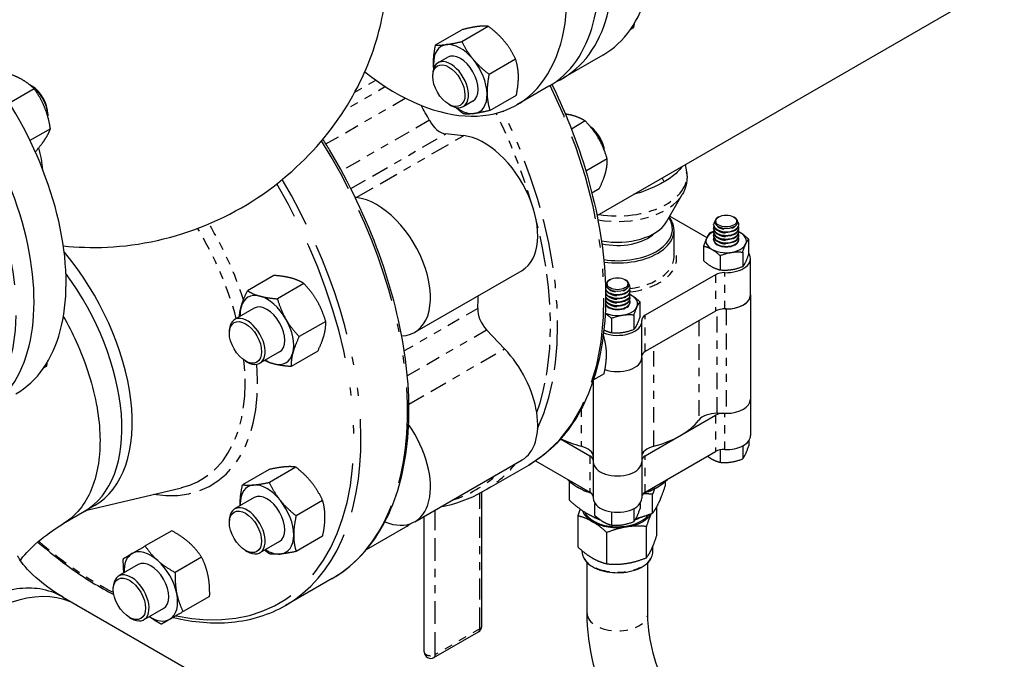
# Model space of a CAD drawing. Header units: inches. Extents: x 3 to 360, y 8 to 227.
# Tile 55 of 98: x 79 to 91, y 137 to 145. Entities that reach past the tile are written whole.
import ezdxf

# ---------------------------------------------------------------- set-up
doc = ezdxf.new("R2010")
doc.units = ezdxf.units.IN
doc.header["$LTSCALE"] = 10.666667
doc.header["$MEASUREMENT"] = 0
doc.linetypes.add('DOUBLE_DASH_DOUBLE_DOT', pattern=[0.74, 0.24, -0.06, 0.24, -0.06, 0.01, -0.06, 0.01, -0.06])
doc.layers.get('0').update_dxf_attribs({"lineweight": 25})
doc.layers.add('PHANTOM', color=7, linetype='DOUBLE_DASH_DOUBLE_DOT', lineweight=25)

msp = doc.modelspace()

# ---------------------------------------------------------------- linework, layer by layer
for p, q in [((86.127, 142.609), (91.162, 145.516)), ((84.13, 144.719), (84.457, 144.908)), ((84.456, 144.762), (84.783, 144.951)), ((86.543, 144.914), (86.581, 144.937)), ((84.161, 144.499), (84.281, 144.568)), ((84.792, 144.358), (85.12, 144.547)), ((86.2, 144.594), (85.705, 144.308)), ((84.096, 144.33), (84.096, 144.356)), ((79.169, 144.176), (78.863, 144)), ((79.139, 144.211), (79.117, 144.224)), ((85.532, 144.208), (85.136, 143.979)), ((84.473, 143.958), (84.593, 144.027)), ((84.803, 143.91), (85.13, 144.099)), ((84.295, 143.986), (84.317, 143.973)), ((79.338, 143.866), (79.338, 143.841)), ((85.982, 143.779), (85.81, 143.679)), ((79.369, 143.684), (79.116, 143.538)), ((84.477, 143.597), (84.254, 143.619)), ((79.187, 143.401), (79.182, 143.398)), ((86.253, 143.31), (85.989, 143.158)), ((87.218, 143.239), (87.234, 143.15)), ((86.154, 142.94), (86.063, 142.888)), ((83.151, 142.832), (83.137, 142.833)), ((86.985, 142.531), (87.181, 142.87)), ((87.026, 142.602), (87.485, 142.337)), ((87.633, 142.594), (87.624, 142.589)), ((87.814, 142.594), (87.823, 142.589)), ((86.906, 142.437), (86.906, 142.44)), ((87.08, 142.101), (87.08, 142.427)), ((87.567, 142.494), (87.567, 142.499)), ((87.567, 142.448), (87.567, 142.454)), ((87.88, 142.494), (87.88, 142.499)), ((87.88, 142.448), (87.88, 142.454)), ((87.567, 142.403), (87.567, 142.409)), ((87.567, 142.358), (87.567, 142.363)), ((87.567, 142.312), (87.567, 142.318)), ((87.88, 142.403), (87.88, 142.409)), ((87.88, 142.358), (87.88, 142.363)), ((87.88, 142.312), (87.88, 142.318)), ((88.002, 142.138), (88.002, 142.318)), ((87.445, 142.232), (87.445, 142.052)), ((87.649, 142.114), (87.649, 141.934)), ((87.928, 142.157), (87.928, 141.977)), ((88.024, 141.627), (88.024, 142.076)), ((83.874, 141.166), (85.2, 141.932)), ((82.132, 141.869), (81.805, 141.68)), ((86.289, 141.819), (86.28, 141.814)), ((86.471, 141.819), (86.48, 141.814)), ((87.592, 141.878), (86.723, 141.376)), ((82.502, 141.77), (82.175, 141.58)), ((86.536, 141.718), (86.536, 141.724)), ((86.536, 141.673), (86.536, 141.678)), ((86.536, 141.627), (86.536, 141.633)), ((86.536, 141.582), (86.536, 141.588)), ((88.024, 141.627), (88.024, 140.337)), ((81.89, 141.464), (81.647, 141.324)), ((86.536, 141.536), (86.536, 141.542)), ((86.659, 141.362), (86.659, 141.543)), ((87.724, 141.454), (87.684, 141.454)), ((86.305, 141.339), (86.305, 141.158)), ((86.584, 141.382), (86.584, 141.201)), ((87.592, 141.429), (86.723, 140.927)), ((82.773, 141.301), (82.445, 141.112)), ((86.68, 140.852), (86.68, 141.301)), ((81.582, 141.155), (81.582, 141.181)), ((84.984, 140.961), (84.762, 141.196)), ((86.215, 141.095), (86.198, 141.085)), ((82.202, 140.923), (81.959, 140.783)), ((82.674, 140.931), (82.346, 140.742)), ((86.68, 140.852), (86.68, 139.562)), ((79.323, 140.746), (79.284, 140.724)), ((81.781, 140.811), (81.803, 140.798)), ((86.215, 140.653), (86.082, 140.577)), ((86.08, 140.57), (86.08, 139.562)), ((88.024, 140.337), (88.024, 139.888)), ((86.723, 139.637), (87.592, 140.139)), ((87.613, 140.164), (87.724, 140.164)), ((85.676, 139.846), (86.037, 139.637)), ((87.928, 139.761), (87.928, 139.601)), ((88.002, 139.824), (88.002, 139.762)), ((86.723, 139.188), (87.592, 139.69)), ((87.649, 139.711), (87.649, 139.558)), ((82.403, 139.498), (82.076, 139.309)), ((83.874, 138.823), (85.2, 139.588)), ((84.708, 139.191), (85.282, 139.523)), ((85.366, 139.575), (86.037, 139.188)), ((86.08, 139.562), (86.08, 139.113)), ((86.68, 139.562), (86.68, 139.113)), ((82.072, 139.469), (81.744, 139.28)), ((85.787, 139.088), (85.787, 139.321)), ((86.973, 139.272), (86.973, 139.322)), ((79.818, 138.966), (80.988, 139.244)), ((84.703, 137.531), (84.703, 139.189)), ((85.899, 139.243), (85.885, 139.251)), ((86.814, 138.929), (86.814, 139.162)), ((86.861, 139.243), (86.875, 139.251)), ((79.915, 139.022), (79.789, 138.949)), ((81.89, 139.121), (81.647, 138.981)), ((82.735, 139.086), (82.407, 138.897)), ((86.101, 138.9), (86.101, 139.049)), ((86.659, 139.049), (86.659, 138.986)), ((86.868, 138.659), (86.868, 139.012)), ((79.79, 138.95), (79.525, 138.796)), ((83.991, 137.212), (83.991, 138.891)), ((85.892, 138.508), (85.892, 138.895)), ((86.305, 138.945), (86.305, 138.782)), ((86.584, 138.986), (86.584, 138.825)), ((81.582, 138.812), (81.582, 138.837)), ((80.869, 138.712), (80.541, 138.523)), ((83.276, 138.478), (83.764, 138.76)), ((86.249, 138.302), (86.249, 138.689)), ((86.737, 138.377), (86.737, 138.764)), ((82.202, 138.58), (81.959, 138.439)), ((82.735, 138.644), (82.407, 138.455)), ((81.781, 138.468), (81.803, 138.455)), ((85.943, 138.451), (85.943, 138.464)), ((86.818, 138.451), (86.818, 138.52)), ((80.455, 138.292), (80.212, 138.152)), ((81.239, 138.384), (80.911, 138.195)), ((86.005, 137.689), (86.005, 138.317)), ((86.755, 137.689), (86.755, 138.317)), ((82.852, 138.12), (82.277, 137.788)), ((80.147, 137.983), (80.147, 138.009)), ((79.519, 137.893), (79.696, 137.789)), ((81.338, 137.9), (81.01, 137.711)), ((79.694, 137.791), (81.051, 137.007)), ((80.767, 137.751), (80.524, 137.611)), ((80.346, 137.639), (80.368, 137.626)), ((84.111, 137.143), (84.663, 137.461))]:
    msp.add_line(p, q)
for centre, start, end in [((84.623, 137.531), 300, 0), ((84.071, 137.212), 180, 300)]:
    msp.add_arc(centre, 0.08, start, end)
for centre, major_axis, start_param, end_param in [((84.7, 147.192), (1.5, -2.598), 0, 3.141593), ((84.205, 146.906), (1.5, -2.598), 6.225406, 9.482557), ((84.032, 146.806), (1.5, -2.598), 0, 3.141593), ((83.636, 146.577), (1.5, -2.598), 5.317651, 9.136282), ((77.442, 143.001), (1.5, -2.598), 0, 3.141593), ((77.046, 142.773), (1.5, -2.598), 6.210798, 9.497165), ((84.437, 144.297), (-0.234, 0.406), 5.001569, 6.048766), ((84.437, 144.297), (-0.234, 0.406), 6.048766, 7.095964), ((84.437, 144.297), (-0.156, 0.271), 3.141593, 6.283185), ((84.317, 144.228), (0.156, -0.271), 5.497787, 10.210176), ((84.437, 144.297), (-0.234, 0.406), 3.954371, 5.001569), ((84.437, 144.297), (0.234, -0.406), 3.954371, 4.067735), ((79.117, 143.969), (0.156, -0.271), 0.74163, 2.361696), ((79.139, 143.981), (-0.141, 0.244), 3.926991, 5.497787), ((84.437, 144.297), (0.234, -0.406), 6.048766, 7.095964), ((82.281, 142.986), (-1.68, 2.91), 4.654879, 4.718167), ((84.437, 144.297), (0.234, -0.406), 5.357043, 6.048766), ((84.187, 143.847), (0.125, -0.217), 4.654879, 5.890486), ((86.023, 143.49), (-0.141, 0.244), 4.057126, 5.367651), ((86.001, 143.477), (0.156, -0.271), 1.054642, 2.086951), ((84.731, 142.744), (0.469, -0.812), 0, 2.748894), ((78.418, 143.565), (-0.61, 1.057), 4.032404, 4.285458), ((83.405, 141.978), (0.469, -0.812), 5.97979, 9.032079), ((86.38, 142.444), (0.68, 0), 4.45893, 6.647313), ((86.38, 142.427), (0.7, 0), 4.470374, 6.700673), ((87.724, 142.532), (-0.141, 0), 5.497787, 10.210176), ((86.38, 142.648), (0.638, 0), 4.394976, 5.961116), ((87.724, 142.499), (0.156, 0), 2.685106, 6.739671), ((87.724, 142.454), (0.156, 0), 2.91979, 6.504988), ((87.724, 142.409), (0.156, 0), 2.91979, 6.504988), ((87.724, 142.494), (-0.156, 0), 0, 3.141593), ((87.724, 142.448), (-0.156, 0), 0, 3.141593), ((86.38, 142.546), (-0.53, 0), 1.196506, 2.61285), ((87.724, 142.294), (-0.25, 0), 5.387521, 10.320443), ((87.724, 142.363), (0.156, 0), 2.91979, 6.504988), ((87.724, 142.318), (0.156, 0), 2.91979, 6.504988), ((87.724, 142.403), (-0.156, 0), 0, 3.141593), ((87.724, 142.358), (-0.156, 0), 0, 3.141593), ((87.724, 142.312), (-0.156, 0), 0, 3.141593), ((78.79, 140.971), (1.125, -1.949), 0, 1.865826), ((87.724, 142.076), (0.3, 0), 4.656718, 6.660374), ((78.662, 140.897), (1.125, -1.949), 0.002491, 1.756181), ((78.662, 140.897), (1.125, -1.949), 0.002491, 1.756181), ((86.38, 141.756), (-0.141, 0), 5.497787, 10.210176), ((87.698, 141.817), (-0.15, 0), 4.656718, 5.497787), ((86.38, 141.724), (-0.156, 0), 5.826699, 5.992953), ((86.38, 141.724), (0.156, 0), 3.462056, 6.739671), ((86.38, 141.718), (-0.156, 0), 0.322766, 3.141593), ((86.38, 141.678), (0.156, 0), 3.475692, 6.504988), ((82.046, 141.194), (-0.234, 0.406), 5.759587, 6.806784), ((82.046, 141.194), (-0.234, 0.406), 4.712389, 5.759587), ((82.281, 142.986), (-1.68, 2.91), 3.86948, 3.928386), ((86.38, 141.518), (0.25, 0), 4.056237, 7.17885), ((86.38, 141.673), (-0.156, 0), 0.335074, 3.141593), ((86.38, 141.588), (0.156, 0), 3.47346, 6.504988), ((86.38, 141.582), (-0.156, 0), 0.330482, 3.141593), ((86.38, 141.633), (0.156, 0), 3.47927, 6.504988), ((86.38, 141.627), (-0.156, 0), 0.337461, 3.141593), ((87.724, 141.627), (0.3, 0), 4.656718, 6.283185), ((87.724, 141.627), (0.3, 0), 4.712389, 6.283185), ((82.046, 141.194), (0.234, -0.406), 3.665191, 3.982661), ((82.046, 141.194), (-0.156, 0.271), 3.141593, 6.283185), ((84.829, 141.346), (-0.125, 0.217), 0.727888, 1.963495), ((86.38, 141.536), (-0.156, 0), 0.313898, 3.141593), ((86.38, 141.542), (0.156, 0), 3.458117, 6.504988), ((87.698, 141.368), (0.15, 0), 1.515126, 2.356194), ((81.803, 141.053), (0.156, -0.271), 5.497787, 10.210176), ((82.046, 141.194), (-0.234, 0.406), 3.665191, 4.712389), ((86.829, 141.315), (-0.15, 0), 5.497787, 6.338856), ((86.38, 141.301), (0.3, 0), 4.098306, 6.338856), ((86.001, 141.134), (0.156, -0.271), 1.190883, 1.2105), ((86.023, 141.147), (-0.141, 0.244), 4.15984, 4.354012), ((84.731, 140.4), (0.469, -0.812), 0, 1.963495), ((82.046, 141.194), (0.234, -0.406), 5.759587, 6.806784), ((86.38, 140.852), (0.3, 0), 4.169414, 6.283185), ((86.38, 140.852), (0.3, 0), 4.169414, 6.283185), ((86.829, 140.866), (-0.15, 0), 5.497787, 6.186736), ((82.046, 141.194), (0.234, -0.406), 5.442117, 5.759587), ((87.724, 140.337), (0.3, 0), 4.712389, 6.283185), ((87.724, 140.337), (0.3, 0), 4.712389, 6.283185), ((87.613, 140.02), (0.25, 0), 1.570796, 2.721979), ((87.698, 140.078), (-0.15, 0), 4.808838, 5.497787), ((83.405, 139.635), (0.469, -0.812), 5.647673, 8.004841), ((86.38, 140.337), (1.1, 0), 5.132002, 5.863572), ((87.724, 139.888), (0.3, 0), 4.656718, 6.283185), ((86.38, 140.337), (1.1, 0), 4.020442, 4.292776), ((85.83, 139.625), (0.25, 0), 0, 1.151183), ((86.93, 139.625), (-0.25, 0), 5.132002, 6.283185), ((85.931, 139.576), (0.15, 0), 0.096449, 0.785398), ((86.829, 139.576), (-0.15, 0), 5.497787, 6.186736), ((87.698, 139.629), (0.15, 0), 1.515126, 2.356194), ((86.38, 139.562), (-0.3, 0), 0, 3.141593), ((86.38, 139.562), (-0.3, 0), 0, 3.141593), ((82.046, 138.85), (-0.234, 0.406), 6.021386, 7.068583), ((82.046, 138.85), (-0.234, 0.406), 4.974188, 6.021386), ((86.38, 139.537), (-0.7, 0), 0.491572, 1.075249), ((86.38, 139.537), (-0.7, 0), 2.066344, 2.65002), ((82.046, 138.85), (-0.156, 0.271), 3.141593, 6.283185), ((86.38, 139.521), (0.68, 0), 3.926991, 4.212614), ((85.931, 139.127), (0.15, 0), 0.096449, 0.785398), ((86.829, 139.127), (-0.15, 0), 5.497787, 6.186736), ((86.38, 139.521), (0.68, 0), 5.212164, 5.497787), ((82.046, 138.85), (0.234, -0.406), 3.926991, 3.982661), ((82.046, 138.85), (-0.234, 0.406), 3.926991, 4.974188), ((86.38, 139.113), (-0.3, 0), 0, 3.141593), ((81.803, 138.71), (0.156, -0.271), 5.497787, 10.210176), ((86.38, 139.002), (-0.438, 0), 0.172786, 0.785398), ((86.38, 139.002), (-0.418, 0), 0.254888, 2.75558), ((86.38, 139.002), (0.438, 0), 4.974188, 5.959483), ((83.296, 139.572), (0.469, -0.812), 0, 0.116785), ((86.38, 139.002), (0.438, 0), 3.926991, 4.974188), ((86.38, 139.056), (-0.42, 0), 0.797468, 1.029583), ((86.38, 139.056), (-0.42, 0), 2.12771, 2.313263), ((82.046, 138.85), (0.234, -0.406), 6.021386, 7.068583), ((80.611, 138.022), (-0.234, 0.406), 0, 0.841069), ((80.611, 138.022), (-0.234, 0.406), 5.235988, 6.283185), ((82.046, 138.85), (0.234, -0.406), 5.442117, 6.021386), ((80.611, 138.022), (-0.156, 0.271), 3.141593, 6.283185), ((80.611, 138.022), (-0.234, 0.406), 4.18879, 5.235988), ((80.368, 137.881), (0.156, -0.271), 5.497787, 10.210176), ((78.569, 135.842), (1.125, 1.949), 0, 3.141593), ((78.569, 135.842), (1.125, 1.949), 0, 3.141593), ((80.611, 138.022), (0.234, -0.406), 0, 1.047198), ((80.611, 138.022), (0.234, -0.406), 5.442117, 6.283185)]:
    msp.add_ellipse(centre, major_axis=major_axis, ratio=0.57735, start_param=start_param, end_param=end_param)
for centre, major_axis in [((84.295, 144.216), (0.141, -0.244)), ((87.724, 142.542), (-0.128, 0)), ((86.38, 141.766), (-0.128, 0)), ((81.781, 141.041), (0.141, -0.244)), ((81.781, 138.697), (0.141, -0.244)), ((80.346, 137.869), (0.141, -0.244))]:
    msp.add_ellipse(centre, major_axis=major_axis, ratio=0.57735)
for points, knots in [([(79.529, 142.235), (79.861, 142.199), (80.263, 142.206), (81.088, 142.391), (81.502, 142.557), (82.217, 143.01), (82.52, 143.286), (83.006, 143.88), (83.179, 144.195), (83.431, 144.813), (83.487, 145.1), (83.515, 145.371), (83.519, 145.411), (83.521, 145.45)], [5.097611, 5.097611, 5.097611, 5.097611, 5.319171, 5.319171, 5.52141, 5.52141, 5.712184, 5.712184, 5.919428, 5.919428, 6.169419, 6.169419, 6.216037, 6.216037, 6.216037, 6.216037]), ([(85.57, 144.231), (85.712, 143.939), (85.833, 143.641), (86.076, 142.904), (86.171, 142.467), (86.251, 141.638), (86.236, 141.247), (86.096, 140.55), (85.971, 140.244), (85.656, 139.799), (85.482, 139.638), (85.282, 139.523)], [6.802861, 6.802861, 6.802861, 6.802861, 7.02165, 7.02165, 7.343577, 7.343577, 7.6659, 7.6659, 7.987561, 7.987561, 8.246681, 8.246681, 8.246681, 8.246681]), ([(82.852, 138.12), (83.092, 138.258), (83.294, 138.462), (83.604, 138.981), (83.71, 139.298), (83.816, 140.013), (83.815, 140.414), (83.702, 141.255), (83.592, 141.696), (83.273, 142.573), (83.066, 143.01), (82.794, 143.466), (82.767, 143.51), (82.739, 143.554)], [4.31969, 4.31969, 4.31969, 4.31969, 4.631101, 4.631101, 4.94841, 4.94841, 5.270372, 5.270372, 5.592646, 5.592646, 5.914523, 5.914523, 5.949198, 5.949198, 5.949198, 5.949198]), ([(87.175, 143.214), (87.161, 143.191), (87.142, 143.167), (87.082, 143.109), (87.034, 143.073), (86.977, 143.039), (86.97, 143.035), (86.963, 143.03), (86.956, 143.026)], [12.230278, 12.230278, 12.230278, 12.230278, 12.644088, 12.644088, 13.28052, 13.28052, 13.28052, 13.360678, 13.360678, 13.360678, 13.360678]), ([(87.234, 143.15), (87.237, 143.131), (87.239, 143.111), (87.24, 143.072), (87.239, 143.053), (87.234, 143.014), (87.23, 142.995), (87.22, 142.958), (87.214, 142.939), (87.199, 142.904), (87.191, 142.887), (87.181, 142.87)], [3.828563, 3.828563, 3.828563, 3.828563, 3.9126625, 3.9126625, 3.996762, 3.996762, 4.0808615, 4.0808615, 4.164961, 4.164961, 4.2490605, 4.2490605, 4.2490605, 4.2490605]), ([(86.956, 143.026), (86.926, 143.009), (86.895, 142.993), (86.776, 142.935), (86.68, 142.898), (86.578, 142.869)], [0.080158, 0.080158, 0.080158, 0.080158, 0.396868, 0.396868, 1.21129, 1.21129, 1.21129, 1.21129]), ([(79.529, 141.362), (79.587, 141.26), (79.641, 141.156), (79.812, 140.779), (79.9, 140.499), (79.988, 139.986), (79.994, 139.751), (79.931, 139.332), (79.861, 139.149), (79.693, 138.923), (79.618, 138.853), (79.532, 138.8)], [-28.781057, -28.781057, -28.781057, -28.781057, -27.961721, -27.961721, -25.857083, -25.857083, -23.90365, -23.90365, -21.905876, -21.905876, -20.687327, -20.687327, -20.687327, -20.687327]), ([(79.529, 141.362), (79.587, 141.26), (79.641, 141.156), (79.812, 140.779), (79.9, 140.499), (79.988, 139.986), (79.994, 139.751), (79.931, 139.332), (79.861, 139.149), (79.693, 138.923), (79.618, 138.853), (79.532, 138.8)], [-28.781057, -28.781057, -28.781057, -28.781057, -27.961684, -27.961684, -25.857049, -25.857049, -23.903618, -23.903618, -21.905847, -21.905847, -20.687327, -20.687327, -20.687327, -20.687327]), ([(78.998, 138.343), (79.032, 138.393), (79.102, 138.478), (79.301, 138.646), (79.406, 138.723), (79.532, 138.8)], [1.1584236, 1.1584236, 1.1584236, 1.1584236, 1.3836894, 1.3836894, 1.5411, 1.5411, 1.5411, 1.5411]), ([(79.214, 138.572), (79.348, 138.455), (79.485, 138.347), (79.798, 138.123), (79.976, 138.014), (80.153, 137.921)], [3.2856291, 3.2856291, 3.2856291, 3.2856291, 3.4165859, 3.4165859, 3.5837663, 3.5837663, 3.5837663, 3.5837663]), ([(85.943, 138.451), (85.943, 138.424), (85.95, 138.397), (85.977, 138.345), (85.998, 138.321), (86.053, 138.276), (86.086, 138.257), (86.162, 138.224), (86.205, 138.212), (86.294, 138.196), (86.341, 138.192), (86.434, 138.193), (86.48, 138.197), (86.569, 138.215), (86.61, 138.229), (86.684, 138.262), (86.717, 138.283), (86.77, 138.329), (86.79, 138.355), (86.812, 138.405), (86.818, 138.428), (86.818, 138.451)], [5.497787, 5.497787, 5.497787, 5.497787, 5.798491, 5.798491, 6.111376, 6.111376, 6.435665, 6.435665, 6.761082, 6.761082, 7.085572, 7.085572, 7.409691, 7.409691, 7.734264, 7.734264, 8.059751, 8.059751, 8.383476, 8.383476, 8.63938, 8.63938, 8.63938, 8.63938]), ([(79.526, 137.889), (79.34, 138.003), (79.203, 138.115), (79.025, 138.295), (78.985, 138.36), (78.967, 138.395), (78.965, 138.4), (78.965, 138.4)], [0.0321793, 0.0321793, 0.0321793, 0.0321793, 0.2647819, 0.2647819, 0.4975258, 0.4975258, 0.5818985, 0.5818985, 0.5818985, 0.5818985]), ([(79.519, 137.893), (79.435, 137.942), (79.341, 137.975), (79.059, 138.019), (78.855, 137.991), (78.558, 137.876), (78.472, 137.835), (78.386, 137.785)], [-4.147283, -4.147283, -4.147283, -4.147283, -2.969572, -2.969572, -0.851913, -0.851913, 0, 0, 0, 0]), ([(79.519, 137.893), (79.435, 137.942), (79.341, 137.975), (79.059, 138.019), (78.855, 137.991), (78.558, 137.876), (78.472, 137.835), (78.386, 137.785)], [-4.147283, -4.147283, -4.147283, -4.147283, -2.969576, -2.969576, -0.851914, -0.851914, 0, 0, 0, 0]), ([(80.887, 137.64), (81.138, 137.579), (81.381, 137.559), (81.852, 137.603), (82.077, 137.673), (82.277, 137.788)], [3.8167723, 3.8167723, 3.8167723, 3.8167723, 4.0605707, 4.0605707, 4.3196899, 4.3196899, 4.3196899, 4.3196899]), ([(87.607, 134.915), (87.429, 135.018), (87.258, 135.148), (86.939, 135.453), (86.79, 135.627), (86.524, 136.004), (86.406, 136.207), (86.213, 136.626), (86.137, 136.842), (86.033, 137.271), (86.005, 137.484), (86.005, 137.689)], [0, 0, 0, 0, 0.314159, 0.314159, 0.628319, 0.628319, 0.942478, 0.942478, 1.256637, 1.256637, 1.570796, 1.570796, 1.570796, 1.570796]), ([(87.982, 135.565), (87.875, 135.626), (87.763, 135.709), (87.54, 135.912), (87.43, 136.033), (87.225, 136.304), (87.13, 136.454), (86.97, 136.765), (86.904, 136.925), (86.807, 137.238), (86.776, 137.39), (86.758, 137.584), (86.755, 137.638), (86.755, 137.689)], [0, 0, 0, 0, 0.282348, 0.282348, 0.571516, 0.571516, 0.865943, 0.865943, 1.1614, 1.1614, 1.453349, 1.453349, 1.570796, 1.570796, 1.570796, 1.570796])]:
    msp.add_open_spline(points, degree=3, knots=knots)
for points, weights in [([(86.581, 144.937), (86.587, 144.964), (86.591, 144.99)], [1.10906450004, 1.10582824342, 1.09942585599]), ([(84.65, 144.947), (84.574, 144.937), (84.457, 144.908)], [1, 1.0930923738, 1.10906450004]), ([(84.783, 144.951), (84.726, 144.957), (84.65, 144.947)], [1.10906450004, 1.0930923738, 1]), ([(84.981, 144.766), (84.903, 144.86), (84.783, 144.951)], [1, 1.0930923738, 1.10906450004]), ([(84.263, 144.724), (84.339, 144.734), (84.456, 144.762)], [1, 1.0930923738, 1.10906450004]), ([(84.456, 144.762), (84.517, 144.637), (84.595, 144.543)], [1.10906450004, 1.0930923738, 1]), ([(85.12, 144.547), (85.059, 144.672), (84.981, 144.766)], [1.10906450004, 1.0930923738, 1]), ([(84.105, 144.478), (84.103, 144.582), (84.13, 144.719)], [1, 1.0930923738, 1.10906450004]), ([(84.13, 144.719), (84.188, 144.714), (84.263, 144.724)], [1.10906450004, 1.0930923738, 1]), ([(84.595, 144.543), (84.673, 144.449), (84.792, 144.358)], [1, 1.0930923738, 1.10906450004]), ([(85.155, 144.34), (85.152, 144.444), (85.12, 144.547)], [1, 1.0930923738, 1.10906450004]), ([(79.007, 144.298), (78.918, 144.346), (78.786, 144.385)], [1, 1.0930923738, 1.10906450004]), ([(84.108, 144.432), (84.106, 144.455), (84.105, 144.478)], [1.03609603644, 1.01979077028, 1]), ([(79.169, 144.176), (79.096, 144.249), (79.007, 144.298)], [1.10906450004, 1.0930923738, 1]), ([(84.792, 144.358), (84.766, 144.221), (84.768, 144.117)], [1.10906450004, 1.0930923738, 1]), ([(85.13, 144.099), (85.157, 144.236), (85.155, 144.34)], [1.10906450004, 1.0930923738, 1]), ([(79.298, 143.947), (79.252, 144.062), (79.169, 144.176)], [1, 1.0930923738, 1.10906450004]), ([(84.768, 144.117), (84.771, 144.013), (84.803, 143.91)], [1, 1.0930923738, 1.10906450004]), ([(79.369, 143.684), (79.345, 143.833), (79.298, 143.947)], [1.10906450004, 1.0930923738, 1]), ([(84.477, 143.867), (84.423, 143.908), (84.379, 143.948)], [1.10906450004, 1.10184995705, 1.07890063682]), ([(84.803, 143.91), (84.686, 143.881), (84.61, 143.871)], [1.10906450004, 1.0930923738, 1]), ([(84.61, 143.871), (84.535, 143.861), (84.477, 143.867)], [1, 1.0930923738, 1.10906450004]), ([(85.827, 143.846), (85.786, 143.857), (85.736, 143.864)], [1, 1.04316483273, 1.06974906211]), ([(85.982, 143.779), (85.913, 143.823), (85.827, 143.846)], [1.10906450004, 1.0930923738, 1]), ([(86.147, 143.562), (86.085, 143.67), (85.982, 143.779)], [1, 1.0930923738, 1.10906450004]), ([(79.307, 143.56), (79.35, 143.625), (79.369, 143.684)], [1, 1.0930923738, 1.10906450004]), ([(79.187, 143.401), (79.265, 143.494), (79.307, 143.56)], [1.10906450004, 1.0930923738, 1]), ([(86.253, 143.31), (86.21, 143.453), (86.147, 143.562)], [1.10906450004, 1.0930923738, 1]), ([(86.233, 143.142), (86.256, 143.228), (86.253, 143.31)], [1, 1.0930923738, 1.10906450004]), ([(86.154, 142.94), (86.21, 143.057), (86.233, 143.142)], [1.10906450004, 1.0930923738, 1]), ([(87.519, 142.393), (87.482, 142.347), (87.445, 142.232)], [1, 1.15470053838, 1]), ([(87.567, 142.411), (87.544, 142.403), (87.519, 142.393)], [1.04125874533, 1.02451383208, 1]), ([(88.002, 142.318), (87.937, 142.378), (87.88, 142.407)], [1, 1.09408687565, 1.07372889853]), ([(87.928, 142.157), (87.965, 142.272), (88.002, 142.318)], [1, 1.15470053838, 1]), ([(87.445, 142.232), (87.547, 142.207), (87.649, 142.114)], [1, 1.15470053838, 1]), ([(87.649, 142.114), (87.788, 142.17), (87.928, 142.157)], [1, 1.15470053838, 1]), ([(88.002, 142.138), (87.965, 142.023), (87.928, 141.977)], [1, 1.15470053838, 1]), ([(87.649, 141.934), (87.547, 141.959), (87.445, 142.052)], [1, 1.15470053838, 1]), ([(87.928, 141.977), (87.788, 141.921), (87.649, 141.934)], [1, 1.15470053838, 1]), ([(82.347, 141.836), (82.261, 141.859), (82.132, 141.869)], [1, 1.0930923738, 1.10906450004]), ([(82.502, 141.77), (82.433, 141.813), (82.347, 141.836)], [1.10906450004, 1.0930923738, 1]), ([(82.667, 141.552), (82.604, 141.661), (82.502, 141.77)], [1, 1.0930923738, 1.10906450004]), ([(81.726, 141.478), (81.749, 141.563), (81.805, 141.68)], [1, 1.0930923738, 1.10906450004]), ([(81.805, 141.68), (81.874, 141.636), (81.96, 141.613)], [1.10906450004, 1.0930923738, 1]), ([(81.96, 141.613), (82.046, 141.59), (82.175, 141.58)], [1, 1.0930923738, 1.10906450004]), ([(82.175, 141.58), (82.218, 141.438), (82.28, 141.329)], [1.10906450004, 1.0930923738, 1]), ([(86.659, 141.543), (86.593, 141.602), (86.536, 141.631)], [1, 1.09408687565, 1.07372889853]), ([(81.706, 141.358), (81.709, 141.416), (81.726, 141.478)], [1.09239675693, 1.06499400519, 1]), ([(82.773, 141.301), (82.73, 141.443), (82.667, 141.552)], [1.10906450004, 1.0930923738, 1]), ([(86.584, 141.382), (86.622, 141.496), (86.659, 141.543)], [1, 1.15470053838, 1]), ([(82.28, 141.329), (82.343, 141.22), (82.445, 141.112)], [1, 1.0930923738, 1.10906450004]), ([(86.227, 141.401), (86.264, 141.376), (86.305, 141.339)], [1.0723675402, 1.05771826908, 1]), ([(86.305, 141.339), (86.445, 141.394), (86.584, 141.382)], [1, 1.15470053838, 1]), ([(86.659, 141.362), (86.622, 141.248), (86.584, 141.201)], [1, 1.15470053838, 1]), ([(82.753, 141.133), (82.776, 141.219), (82.773, 141.301)], [1, 1.0930923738, 1.10906450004]), ([(86.584, 141.201), (86.445, 141.145), (86.305, 141.158)], [1, 1.15470053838, 1]), ([(82.445, 141.112), (82.389, 140.996), (82.366, 140.91)], [1.10906450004, 1.0930923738, 1]), ([(82.674, 140.931), (82.73, 141.047), (82.753, 141.133)], [1.10906450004, 1.0930923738, 1]), ([(86.215, 141.095), (86.209, 141.109), (86.202, 141.121)], [1.10906450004, 1.10738807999, 1.10486207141]), ([(86.305, 141.158), (86.255, 141.17), (86.211, 141.194)], [1, 1.07090527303, 1.0768132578]), ([(86.244, 140.891), (86.244, 140.994), (86.215, 141.095)], [1, 1.0930923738, 1.10906450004]), ([(82.366, 140.91), (82.343, 140.824), (82.346, 140.742)], [1, 1.0930923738, 1.10906450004]), ([(86.215, 140.653), (86.244, 140.789), (86.244, 140.891)], [1.10906450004, 1.0930923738, 1]), ([(79.323, 140.746), (79.328, 140.773), (79.332, 140.799)], [1.10906450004, 1.10582824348, 1.09942585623]), ([(82.132, 140.774), (82.07, 140.791), (82.019, 140.817)], [1, 1.06499400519, 1.09239675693]), ([(82.346, 140.742), (82.218, 140.751), (82.132, 140.774)], [1.10906450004, 1.0930923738, 1]), ([(87.928, 139.601), (87.965, 139.647), (88.002, 139.762)], [1, 1.15455095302, 1]), ([(87.495, 139.633), (87.521, 139.613), (87.547, 139.598)], [1.01894580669, 1.02014787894, 1]), ([(82.267, 139.501), (82.19, 139.494), (82.072, 139.469)], [1, 1.0930923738, 1.10906450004]), ([(82.403, 139.498), (82.344, 139.508), (82.267, 139.501)], [1.10906450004, 1.0930923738, 1]), ([(82.598, 139.309), (82.522, 139.405), (82.403, 139.498)], [1, 1.0930923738, 1.10906450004]), ([(87.547, 139.598), (87.594, 139.571), (87.649, 139.558)], [1, 1.03802697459, 1]), ([(87.649, 139.558), (87.788, 139.545), (87.928, 139.601)], [1, 1.15455095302, 1]), ([(81.715, 139.042), (81.715, 139.144), (81.744, 139.28)], [1, 1.0930923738, 1.10906450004]), ([(81.744, 139.28), (81.803, 139.271), (81.88, 139.277)], [1.10906450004, 1.0930923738, 1]), ([(81.88, 139.277), (81.957, 139.284), (82.076, 139.309)], [1, 1.0930923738, 1.10906450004]), ([(82.076, 139.309), (82.135, 139.182), (82.212, 139.086)], [1.10906450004, 1.0930923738, 1]), ([(82.735, 139.086), (82.675, 139.214), (82.598, 139.309)], [1.10906450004, 1.0930923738, 1]), ([(85.787, 139.321), (85.788, 139.321), (85.788, 139.322)], [1, 1.00009522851, 1.00018997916]), ([(85.789, 139.321), (85.788, 139.321), (85.787, 139.321)], [1.00041252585, 1.0002073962, 1]), ([(86.893, 139.062), (86.93, 139.141), (86.973, 139.272)], [1, 1.0379548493, 1]), ([(86.814, 139.162), (86.753, 139.168), (86.697, 139.168)], [1, 1.01419097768, 1.01777019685]), ([(86.837, 139.23), (86.826, 139.198), (86.814, 139.162)], [1.01495076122, 1.01023581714, 1]), ([(81.715, 139.02), (81.715, 139.031), (81.715, 139.042)], [1.01758161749, 1.00916451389, 1]), ([(82.212, 139.086), (82.289, 138.99), (82.407, 138.897)], [1, 1.0930923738, 1.10906450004]), ([(82.764, 138.882), (82.764, 138.985), (82.735, 139.086)], [1, 1.0930923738, 1.10906450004]), ([(85.787, 139.088), (85.904, 138.982), (86.004, 138.924)], [1, 1.0379548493, 1]), ([(86.814, 138.929), (86.856, 138.982), (86.893, 139.062)], [1, 1.0379548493, 1]), ([(82.407, 138.897), (82.377, 138.761), (82.377, 138.659)], [1.10906450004, 1.0930923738, 1]), ([(85.892, 138.895), (85.907, 138.941), (85.921, 138.979)], [1, 1.01601989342, 1.01851650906]), ([(86.071, 138.824), (85.988, 138.872), (85.892, 138.895)], [1, 1.0379548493, 1]), ([(86.004, 138.924), (86.075, 138.884), (86.151, 138.858)], [1, 1.02629863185, 1.01615301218]), ([(86.101, 138.9), (86.156, 138.85), (86.203, 138.823)], [1, 1.03802697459, 1]), ([(86.584, 138.825), (86.622, 138.872), (86.659, 138.986)], [1, 1.15455095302, 1]), ([(86.609, 138.863), (86.705, 138.886), (86.814, 138.929)], [1.01660065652, 1.02569344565, 1]), ([(86.796, 138.923), (86.769, 138.861), (86.737, 138.764)], [1.00710343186, 1.03398868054, 1]), ([(82.735, 138.644), (82.764, 138.78), (82.764, 138.882)], [1.10906450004, 1.0930923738, 1]), ([(86.249, 138.689), (86.154, 138.776), (86.071, 138.824)], [1, 1.0379548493, 1]), ([(86.203, 138.823), (86.251, 138.795), (86.305, 138.782)], [1, 1.03802697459, 1]), ([(86.305, 138.782), (86.445, 138.77), (86.584, 138.825)], [1, 1.15455095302, 1]), ([(86.737, 138.764), (86.606, 138.776), (86.493, 138.758)], [1, 1.0379548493, 1]), ([(81.083, 138.565), (80.998, 138.641), (80.869, 138.712)], [1, 1.0930923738, 1.10906450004]), ([(82.377, 138.659), (82.377, 138.556), (82.407, 138.455)], [1, 1.0930923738, 1.10906450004]), ([(86.493, 138.758), (86.38, 138.741), (86.249, 138.689)], [1, 1.0379548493, 1]), ([(86.803, 138.486), (86.833, 138.552), (86.868, 138.659)], [1, 1.0379548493, 1]), ([(81.239, 138.384), (81.169, 138.489), (81.083, 138.565)], [1.10906450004, 1.0930923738, 1]), ([(80.271, 138.367), (80.314, 138.391), (80.377, 138.428)], [1.10906450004, 1.0930923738, 1]), ([(80.377, 138.428), (80.439, 138.464), (80.541, 138.523)], [1, 1.0930923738, 1.10906450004]), ([(80.541, 138.523), (80.611, 138.418), (80.697, 138.342)], [1.10906450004, 1.0930923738, 1]), ([(82.076, 138.425), (82.045, 138.45), (82.018, 138.473)], [1.10906450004, 1.10489250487, 1.09545875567]), ([(82.212, 138.423), (82.135, 138.416), (82.076, 138.425)], [1, 1.0930923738, 1.10906450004]), ([(82.407, 138.455), (82.289, 138.43), (82.212, 138.423)], [1.10906450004, 1.0930923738, 1]), ([(85.892, 138.508), (85.988, 138.421), (86.071, 138.373)], [1, 1.0379548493, 1]), ([(86.737, 138.377), (86.772, 138.421), (86.803, 138.486)], [1, 1.0379548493, 1]), ([(80.278, 138.19), (80.269, 138.27), (80.271, 138.367)], [1.05381391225, 1.09845453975, 1.10906450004]), ([(80.697, 138.342), (80.783, 138.266), (80.911, 138.195)], [1, 1.0930923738, 1.10906450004]), ([(81.318, 138.159), (81.295, 138.272), (81.239, 138.384)], [1, 1.0930923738, 1.10906450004]), ([(86.071, 138.373), (86.154, 138.325), (86.249, 138.302)], [1, 1.0379548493, 1]), ([(86.249, 138.302), (86.38, 138.29), (86.493, 138.308)], [1, 1.0379548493, 1]), ([(86.493, 138.308), (86.606, 138.325), (86.737, 138.377)], [1, 1.0379548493, 1]), ([(80.911, 138.195), (80.908, 138.048), (80.931, 137.936)], [1.10906450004, 1.0930923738, 1]), ([(81.338, 137.9), (81.341, 138.047), (81.318, 138.159)], [1.10906450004, 1.0930923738, 1]), ([(80.931, 137.936), (80.954, 137.824), (81.01, 137.711)], [1, 1.0930923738, 1.10906450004]), ([(81.01, 137.711), (80.908, 137.652), (80.845, 137.616)], [1.10906450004, 1.0930923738, 1]), ([(80.74, 137.555), (80.655, 137.601), (80.59, 137.649)], [1.10906450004, 1.09845453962, 1.05381391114]), ([(80.845, 137.616), (80.783, 137.579), (80.74, 137.555)], [1, 1.0930923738, 1.10906450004])]:
    msp.add_rational_spline(points, weights, degree=2)
msp.add_open_spline([(84.708, 139.191), (84.549, 139.1), (84.373, 139.036), (84.186, 139.003)], degree=3)
at = {"layer": 'PHANTOM', "ltscale": 0.018233}
msp.add_line((83.132, 144.135), (83.392, 144.285), dxfattribs=at)
at = {"layer": 'PHANTOM', "ltscale": 0.036235}
msp.add_line((83.512, 144.204), (82.997, 143.906), dxfattribs=at)
at = {"layer": 'PHANTOM', "ltscale": 0.069141}
msp.add_line((82.776, 143.495), (83.757, 144.062), dxfattribs=at)
at = {"layer": 'PHANTOM', "ltscale": 0.07649}
msp.add_line((84.055, 143.788), (82.969, 143.161), dxfattribs=at)
at = {"layer": 'PHANTOM', "ltscale": 0.082531}
msp.add_line((83.083, 142.943), (84.254, 143.619), dxfattribs=at)
at = {"layer": 'PHANTOM', "ltscale": 0.093421}
msp.add_line((83.151, 142.832), (84.477, 143.597), dxfattribs=at)
at = {"layer": 'PHANTOM', "ltscale": 0.002562}
msp.add_line((86.956, 143.026), (86.932, 143.074), dxfattribs=at)
at = {"layer": 'PHANTOM', "ltscale": 0.027333}
for p, q in [((87.592, 141.878), (87.592, 141.429)), ((87.707, 141.454), (87.707, 141.903)), ((86.723, 140.927), (86.723, 141.376)), ((87.592, 140.139), (87.592, 139.69)), ((86.037, 139.637), (86.037, 139.188)), ((86.723, 139.188), (86.723, 139.637))]:
    msp.add_line(p, q, dxfattribs=at)
at = {"layer": 'PHANTOM', "ltscale": 0.063997}
msp.add_line((84.653, 141.459), (83.744, 140.935), dxfattribs=at)
at = {"layer": 'PHANTOM', "ltscale": 0.078707}
msp.add_line((87.724, 141.454), (87.724, 140.164), dxfattribs=at)
at = {"layer": 'PHANTOM', "ltscale": 0.077786}
msp.add_line((87.613, 140.164), (87.613, 141.439), dxfattribs=at)
at = {"layer": 'PHANTOM', "ltscale": 0.075077}
for p, q in [((87.385, 141.309), (87.385, 140.079)), ((86.828, 139.757), (86.828, 140.988))]:
    msp.add_line(p, q, dxfattribs=at)
at = {"layer": 'PHANTOM', "ltscale": 0.069033}
msp.add_line((83.782, 140.63), (84.762, 141.196), dxfattribs=at)
at = {"layer": 'PHANTOM', "ltscale": 0.08336}
msp.add_line((83.801, 140.278), (84.984, 140.961), dxfattribs=at)
at = {"layer": 'PHANTOM', "ltscale": 0.028097}
msp.add_line((85.932, 140.219), (85.932, 139.757), dxfattribs=at)
at = {"layer": 'PHANTOM', "ltscale": 0.027316}
msp.add_line((87.707, 139.715), (87.707, 140.164), dxfattribs=at)
at = {"layer": 'PHANTOM', "ltscale": 0.102375}
msp.add_line((84.679, 137.498), (84.679, 139.175), dxfattribs=at)
at = {"layer": 'PHANTOM', "ltscale": 0.10926}
msp.add_line((84.128, 137.179), (84.128, 138.97), dxfattribs=at)
at = {"layer": 'PHANTOM', "ltscale": 0.038805}
msp.add_line((84.679, 137.498), (84.128, 137.179), dxfattribs=at)
at = {"layer": 'PHANTOM', "ltscale": 0.597009}
msp.add_ellipse((76.827, 142.646), major_axis=(-1.5, 2.598), ratio=0.57735, start_param=3.141593, end_param=6.283185, dxfattribs=at)
at = {"layer": 'PHANTOM', "ltscale": 0.41172}
msp.add_ellipse((83.032, 143.42), major_axis=(2.25, -3.897), ratio=0.57735, start_param=0, end_param=1.444376, dxfattribs=at)
at = {"layer": 'PHANTOM', "ltscale": 0.237715}
msp.add_ellipse((82.458, 143.088), major_axis=(2.25, -3.897), ratio=0.57735, start_param=0.388684, end_param=1.448233, dxfattribs=at)
at = {"layer": 'PHANTOM', "ltscale": 0.060533}
msp.add_ellipse((82.414, 143.063), major_axis=(2.219, -3.843), ratio=0.57735, start_param=1.177068, end_param=1.451015, dxfattribs=at)
at = {"layer": 'PHANTOM', "ltscale": 0.463788}
msp.add_ellipse((80.602, 142.017), major_axis=(2.25, -3.897), ratio=0.57735, start_param=0, end_param=1.627038, dxfattribs=at)
at = {"layer": 'PHANTOM', "ltscale": 0.082799}
msp.add_ellipse((86.38, 143.101), major_axis=(0.858, 0), ratio=0.57735, start_param=4.443898, end_param=6.381613, dxfattribs=at)
at = {"layer": 'PHANTOM', "ltscale": 0.452911}
msp.add_ellipse((80.027, 141.685), major_axis=(2.25, -3.897), ratio=0.57735, start_param=0, end_param=1.588879, dxfattribs=at)
at = {"layer": 'PHANTOM', "ltscale": 0.581157}
msp.add_ellipse((79.983, 141.66), major_axis=(2.219, -3.843), ratio=0.57735, start_param=5.801849, end_param=7.869348, dxfattribs=at)
at = {"layer": 'PHANTOM', "ltscale": 0.064788}
msp.add_ellipse((86.38, 143.024), major_axis=(0.844, 0), ratio=0.57735, start_param=4.420406, end_param=5.961116, dxfattribs=at)
at = {"layer": 'PHANTOM', "ltscale": 0.147455}
msp.add_ellipse((82.414, 143.063), major_axis=(2.219, -3.843), ratio=0.57735, start_param=0.454575, end_param=1.121241, dxfattribs=at)
at = {"layer": 'PHANTOM', "ltscale": 0.061823}
msp.add_ellipse((79.915, 141.621), major_axis=(1.317, -2.28), ratio=0.57735, start_param=1.130385, end_param=1.601866, dxfattribs=at)
at = {"layer": 'PHANTOM', "ltscale": 0.05214}
msp.add_ellipse((79.983, 141.66), major_axis=(-1.377, 2.386), ratio=0.57735, start_param=4.354119, end_param=4.734328, dxfattribs=at)
at = {"layer": 'PHANTOM', "ltscale": 0.014966}
for centre in [(87.724, 142.513), (86.38, 141.738)]:
    msp.add_ellipse(centre, major_axis=(-0.126, 0), ratio=0.57735, start_param=0.373824, end_param=2.767768, dxfattribs=at)
at = {"layer": 'PHANTOM', "ltscale": 0.011785}
for centre in [(87.724, 142.468), (87.724, 142.423), (87.724, 142.377), (87.724, 142.332), (86.38, 141.692), (86.38, 141.647), (86.38, 141.602), (86.38, 141.556)]:
    msp.add_ellipse(centre, major_axis=(0.126, 0), ratio=0.57735, start_param=3.768158, end_param=5.65662, dxfattribs=at)
at = {"layer": 'PHANTOM', "ltscale": 0.059745}
msp.add_ellipse((86.38, 142.076), major_axis=(0.73, 0), ratio=0.57735, start_param=4.927247, end_param=6.570867, dxfattribs=at)
at = {"layer": 'PHANTOM', "ltscale": 0.046945}
msp.add_ellipse((86.38, 142.101), major_axis=(0.7, 0), ratio=0.57735, start_param=4.935745, end_param=6.283185, dxfattribs=at)
at = {"layer": 'PHANTOM', "ltscale": 0.182157}
msp.add_ellipse((79.983, 141.66), major_axis=(1.377, -2.386), ratio=0.57735, start_param=5.843929, end_param=7.170407, dxfattribs=at)
at = {"layer": 'PHANTOM', "ltscale": 0.141966}
msp.add_ellipse((79.915, 141.621), major_axis=(1.317, -2.28), ratio=0.57735, start_param=6.112123, end_param=7.193804, dxfattribs=at)
at = {"layer": 'PHANTOM', "ltscale": 0.046816}
msp.add_ellipse((82.458, 143.088), major_axis=(2.25, -3.897), ratio=0.57735, start_param=0, end_param=0.209029, dxfattribs=at)
at = {"layer": 'PHANTOM', "ltscale": 0.055892}
msp.add_ellipse((82.414, 143.063), major_axis=(2.219, -3.843), ratio=0.57735, start_param=6.156696, end_param=6.409675, dxfattribs=at)
at = {"layer": 'PHANTOM', "ltscale": 0.06566}
msp.add_ellipse((79.983, 141.66), major_axis=(-2.219, 3.843), ratio=0.57735, start_param=2.112188, end_param=2.409297, dxfattribs=at)
at = {"layer": 'PHANTOM', "ltscale": 0.068454}
msp.add_ellipse((86.38, 138.451), major_axis=(-0.437, 0), ratio=0.57735, start_param=0, end_param=3.141593, dxfattribs=at)
at = {"layer": 'PHANTOM', "ltscale": 0.058661}
msp.add_ellipse((86.38, 137.689), major_axis=(0.375, 0), ratio=0.57735, start_param=3.141593, end_param=6.283185, dxfattribs=at)
at = {"layer": 'PHANTOM', "ltscale": 0.003034}
for centre, major_axis, start_param, end_param in [((84.623, 137.531), (0.04, -0.0693), 0, 0.785398), ((84.623, 137.531), (0.08, 0), 5.497787, 6.283185), ((84.071, 137.212), (0.04, -0.0693), 0, 0.785398)]:
    msp.add_ellipse(centre, major_axis=major_axis, ratio=0.57735, start_param=start_param, end_param=end_param, dxfattribs=at)
at = {"layer": 'PHANTOM', "ltscale": 0.009302}
msp.add_ellipse((84.071, 137.212), major_axis=(-0.08, 0), ratio=0.57735, start_param=0, end_param=2.356194, dxfattribs=at)

doc.saveas('drawing.dxf')
